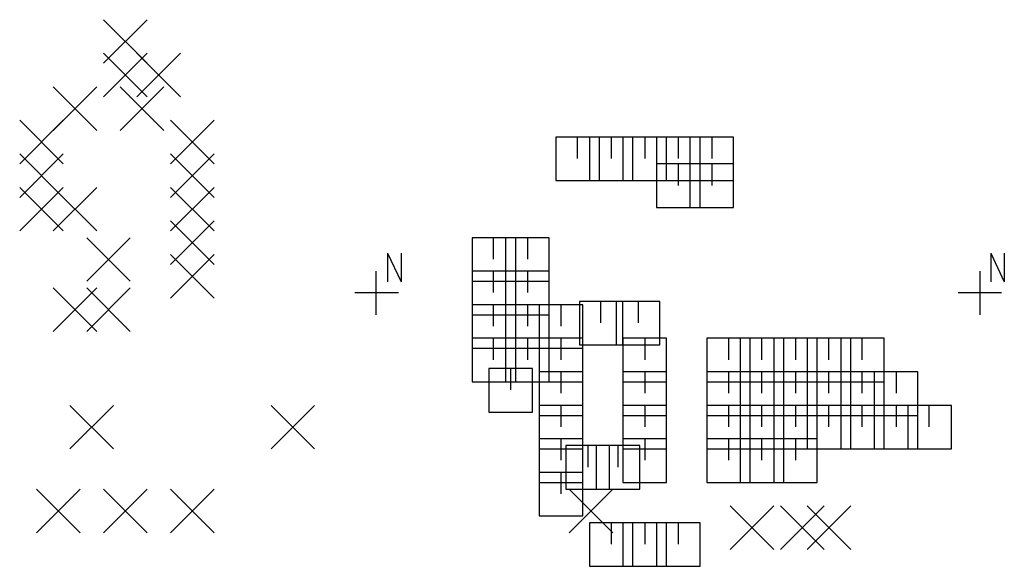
# Model space of a CAD drawing. Extents: x 11.9 to 28.1, y 10.8 to 21.2.
# Tile 10 of 45: x 15.015 to 16.484, y 18.733 to 19.548. Entities that reach past the tile are written whole.
import ezdxf

# ---------------------------------------------------------------- set-up
doc = ezdxf.new("R2010")
doc.units = 0
doc.header["$MEASUREMENT"] = 0
doc.layers.add('LAYNR1', color=2, linetype='Continuous')

msp = doc.modelspace()

# ---------------------------------------------------------------- linework, layer by layer
at = {"layer": 'LAYNR1', "color": 7}
for points in [[(15.14, 19.483), (15.205, 19.548)], [(15.14, 19.548), (15.205, 19.483)], [(15.14, 19.433), (15.205, 19.498)], [(15.14, 19.498), (15.205, 19.433)], [(15.19, 19.433), (15.255, 19.498)], [(15.19, 19.498), (15.255, 19.433)], [(15.065, 19.383), (15.13, 19.448)], [(15.065, 19.448), (15.13, 19.383)], [(15.165, 19.383), (15.23, 19.448)], [(15.165, 19.448), (15.23, 19.383)], [(15.015, 19.333), (15.08, 19.398)], [(15.015, 19.398), (15.08, 19.333)], [(15.24, 19.333), (15.305, 19.398)], [(15.24, 19.398), (15.305, 19.333)], [(15.88, 19.373), (15.815, 19.373)], [(15.815, 19.373), (15.815, 19.308)], [(15.847, 19.341), (15.847, 19.373)], [(15.93, 19.373), (15.865, 19.373)], [(15.865, 19.373), (15.865, 19.308)], [(15.88, 19.308), (15.88, 19.373)], [(15.898, 19.341), (15.898, 19.373)], [(15.98, 19.373), (15.915, 19.373)], [(15.915, 19.373), (15.915, 19.308)], [(15.93, 19.308), (15.93, 19.373)], [(15.948, 19.341), (15.948, 19.373)], [(16.03, 19.373), (15.965, 19.373)], [(15.965, 19.373), (15.965, 19.308)], [(15.98, 19.308), (15.98, 19.373)], [(15.998, 19.341), (15.998, 19.373)], [(16.08, 19.373), (16.015, 19.373)], [(16.015, 19.373), (16.015, 19.308)], [(16.03, 19.308), (16.03, 19.373)], [(16.048, 19.341), (16.048, 19.373)], [(16.08, 19.308), (16.08, 19.373)], [(15.015, 19.283), (15.08, 19.348)], [(15.015, 19.348), (15.08, 19.283)], [(15.24, 19.283), (15.305, 19.348)], [(15.24, 19.348), (15.305, 19.283)], [(16.03, 19.333), (15.965, 19.333)], [(15.965, 19.333), (15.965, 19.268)], [(15.998, 19.301), (15.998, 19.333)], [(16.08, 19.333), (16.015, 19.333)], [(16.015, 19.333), (16.015, 19.268)], [(16.03, 19.268), (16.03, 19.333)], [(16.048, 19.301), (16.048, 19.333)], [(16.08, 19.268), (16.08, 19.333)], [(15.815, 19.308), (15.88, 19.308)], [(15.865, 19.308), (15.93, 19.308)], [(15.915, 19.308), (15.98, 19.308)], [(15.965, 19.308), (16.03, 19.308)], [(16.015, 19.308), (16.08, 19.308)], [(15.015, 19.233), (15.08, 19.298)], [(15.015, 19.298), (15.08, 19.233)], [(15.065, 19.233), (15.13, 19.298)], [(15.065, 19.298), (15.13, 19.233)], [(15.24, 19.233), (15.305, 19.298)], [(15.24, 19.298), (15.305, 19.233)], [(15.965, 19.268), (16.03, 19.268)], [(16.015, 19.268), (16.08, 19.268)], [(15.24, 19.183), (15.305, 19.248)], [(15.24, 19.248), (15.305, 19.183)], [(15.115, 19.158), (15.18, 19.223)], [(15.115, 19.223), (15.18, 19.158)], [(15.755, 19.223), (15.69, 19.223)], [(15.69, 19.223), (15.69, 19.158)], [(15.722, 19.191), (15.722, 19.223)], [(15.805, 19.223), (15.74, 19.223)], [(15.74, 19.223), (15.74, 19.158)], [(15.755, 19.158), (15.755, 19.223)], [(15.773, 19.191), (15.773, 19.223)], [(15.805, 19.158), (15.805, 19.223)], [(15.564, 19.2), (15.564, 19.157)], [(15.564, 19.2), (15.584, 19.157)], [(15.584, 19.2), (15.584, 19.157)], [(16.464, 19.2), (16.464, 19.157)], [(16.464, 19.2), (16.484, 19.157)], [(16.484, 19.2), (16.484, 19.157)], [(15.24, 19.133), (15.305, 19.198)], [(15.24, 19.198), (15.305, 19.133)], [(15.547, 19.108), (15.547, 19.173)], [(15.755, 19.173), (15.69, 19.173)], [(15.69, 19.173), (15.69, 19.108)], [(15.722, 19.141), (15.722, 19.173)], [(15.805, 19.173), (15.74, 19.173)], [(15.74, 19.173), (15.74, 19.108)], [(15.755, 19.108), (15.755, 19.173)], [(15.773, 19.141), (15.773, 19.173)], [(15.805, 19.108), (15.805, 19.173)], [(16.448, 19.108), (16.448, 19.173)], [(15.69, 19.158), (15.755, 19.158)], [(15.74, 19.158), (15.805, 19.158)], [(15.065, 19.083), (15.13, 19.148)], [(15.065, 19.148), (15.13, 19.083)], [(15.115, 19.083), (15.18, 19.148)], [(15.115, 19.148), (15.18, 19.083)], [(15.515, 19.141), (15.58, 19.141)], [(15.915, 19.128), (15.85, 19.128)], [(15.85, 19.128), (15.85, 19.063)], [(15.882, 19.096), (15.882, 19.128)], [(15.97, 19.128), (15.905, 19.128)], [(15.905, 19.128), (15.905, 19.063)], [(15.915, 19.063), (15.915, 19.128)], [(15.938, 19.096), (15.938, 19.128)], [(15.97, 19.063), (15.97, 19.128)], [(16.415, 19.141), (16.48, 19.141)], [(15.755, 19.123), (15.69, 19.123)], [(15.69, 19.123), (15.69, 19.058)], [(15.722, 19.091), (15.722, 19.123)], [(15.805, 19.123), (15.74, 19.123)], [(15.74, 19.123), (15.74, 19.058)], [(15.755, 19.058), (15.755, 19.123)], [(15.773, 19.091), (15.773, 19.123)], [(15.855, 19.123), (15.79, 19.123)], [(15.79, 19.123), (15.79, 19.058)], [(15.805, 19.058), (15.805, 19.123)], [(15.823, 19.091), (15.823, 19.123)], [(15.855, 19.058), (15.855, 19.123)], [(15.69, 19.108), (15.755, 19.108)], [(15.74, 19.108), (15.805, 19.108)], [(15.755, 19.073), (15.69, 19.073)], [(15.69, 19.073), (15.69, 19.008)], [(15.722, 19.041), (15.722, 19.073)], [(15.805, 19.073), (15.74, 19.073)], [(15.74, 19.073), (15.74, 19.008)], [(15.755, 19.008), (15.755, 19.073)], [(15.773, 19.041), (15.773, 19.073)], [(15.855, 19.073), (15.79, 19.073)], [(15.79, 19.073), (15.79, 19.008)], [(15.805, 19.008), (15.805, 19.073)], [(15.823, 19.041), (15.823, 19.073)], [(15.855, 19.008), (15.855, 19.073)], [(15.98, 19.073), (15.915, 19.073)], [(15.915, 19.073), (15.915, 19.008)], [(15.948, 19.041), (15.948, 19.073)], [(15.98, 19.008), (15.98, 19.073)], [(16.105, 19.073), (16.04, 19.073)], [(16.04, 19.073), (16.04, 19.008)], [(16.073, 19.041), (16.073, 19.073)], [(16.155, 19.073), (16.09, 19.073)], [(16.09, 19.073), (16.09, 19.008)], [(16.105, 19.008), (16.105, 19.073)], [(16.122, 19.041), (16.122, 19.073)], [(16.205, 19.073), (16.14, 19.073)], [(16.14, 19.073), (16.14, 19.008)], [(16.155, 19.008), (16.155, 19.073)], [(16.173, 19.041), (16.173, 19.073)], [(16.255, 19.073), (16.19, 19.073)], [(16.19, 19.073), (16.19, 19.008)], [(16.205, 19.008), (16.205, 19.073)], [(16.222, 19.041), (16.222, 19.073)], [(16.305, 19.073), (16.24, 19.073)], [(16.24, 19.073), (16.24, 19.008)], [(16.255, 19.008), (16.255, 19.073)], [(16.272, 19.041), (16.272, 19.073)], [(16.305, 19.008), (16.305, 19.073)], [(15.69, 19.058), (15.755, 19.058)], [(15.74, 19.058), (15.805, 19.058)], [(15.79, 19.058), (15.855, 19.058)], [(15.85, 19.063), (15.915, 19.063)], [(15.905, 19.063), (15.97, 19.063)], [(15.78, 19.028), (15.715, 19.028)], [(15.715, 19.028), (15.715, 18.963)], [(15.748, 18.996), (15.748, 19.028)], [(15.78, 18.963), (15.78, 19.028)], [(15.855, 19.023), (15.79, 19.023)], [(15.79, 19.023), (15.79, 18.958)], [(15.823, 18.991), (15.823, 19.023)], [(15.855, 18.958), (15.855, 19.023)], [(15.98, 19.023), (15.915, 19.023)], [(15.915, 19.023), (15.915, 18.958)], [(15.948, 18.991), (15.948, 19.023)], [(15.98, 18.958), (15.98, 19.023)], [(16.105, 19.023), (16.04, 19.023)], [(16.04, 19.023), (16.04, 18.958)], [(16.073, 18.991), (16.073, 19.023)], [(16.155, 19.023), (16.09, 19.023)], [(16.09, 19.023), (16.09, 18.958)], [(16.105, 18.958), (16.105, 19.023)], [(16.122, 18.991), (16.122, 19.023)], [(16.205, 19.023), (16.14, 19.023)], [(16.14, 19.023), (16.14, 18.958)], [(16.155, 18.958), (16.155, 19.023)], [(16.173, 18.991), (16.173, 19.023)], [(16.255, 19.023), (16.19, 19.023)], [(16.19, 19.023), (16.19, 18.958)], [(16.205, 18.958), (16.205, 19.023)], [(16.222, 18.991), (16.222, 19.023)], [(16.305, 19.023), (16.24, 19.023)], [(16.24, 19.023), (16.24, 18.958)], [(16.255, 18.958), (16.255, 19.023)], [(16.272, 18.991), (16.272, 19.023)], [(16.355, 19.023), (16.29, 19.023)], [(16.29, 19.023), (16.29, 18.958)], [(16.305, 18.958), (16.305, 19.023)], [(16.323, 18.991), (16.323, 19.023)], [(16.355, 18.958), (16.355, 19.023)], [(15.69, 19.008), (15.755, 19.008)], [(15.74, 19.008), (15.805, 19.008)], [(15.79, 19.008), (15.855, 19.008)], [(15.915, 19.008), (15.98, 19.008)], [(16.04, 19.008), (16.105, 19.008)], [(16.09, 19.008), (16.155, 19.008)], [(16.14, 19.008), (16.205, 19.008)], [(16.19, 19.008), (16.255, 19.008)], [(16.24, 19.008), (16.305, 19.008)], [(15.09, 18.908), (15.155, 18.973)], [(15.09, 18.973), (15.155, 18.908)], [(15.39, 18.908), (15.455, 18.973)], [(15.39, 18.973), (15.455, 18.908)], [(15.855, 18.973), (15.79, 18.973)], [(15.79, 18.973), (15.79, 18.908)], [(15.823, 18.941), (15.823, 18.973)], [(15.855, 18.908), (15.855, 18.973)], [(15.98, 18.973), (15.915, 18.973)], [(15.915, 18.973), (15.915, 18.908)], [(15.948, 18.941), (15.948, 18.973)], [(15.98, 18.908), (15.98, 18.973)], [(16.105, 18.973), (16.04, 18.973)], [(16.04, 18.973), (16.04, 18.908)], [(16.073, 18.941), (16.073, 18.973)], [(16.155, 18.973), (16.09, 18.973)], [(16.09, 18.973), (16.09, 18.908)], [(16.105, 18.908), (16.105, 18.973)], [(16.122, 18.941), (16.122, 18.973)], [(16.205, 18.973), (16.14, 18.973)], [(16.14, 18.973), (16.14, 18.908)], [(16.155, 18.908), (16.155, 18.973)], [(16.173, 18.941), (16.173, 18.973)], [(16.255, 18.973), (16.19, 18.973)], [(16.19, 18.973), (16.19, 18.908)], [(16.205, 18.908), (16.205, 18.973)], [(16.222, 18.941), (16.222, 18.973)], [(16.305, 18.973), (16.24, 18.973)], [(16.24, 18.973), (16.24, 18.908)], [(16.255, 18.908), (16.255, 18.973)], [(16.272, 18.941), (16.272, 18.973)], [(16.355, 18.973), (16.29, 18.973)], [(16.29, 18.973), (16.29, 18.908)], [(16.305, 18.908), (16.305, 18.973)], [(16.323, 18.941), (16.323, 18.973)], [(16.405, 18.973), (16.34, 18.973)], [(16.34, 18.973), (16.34, 18.908)], [(16.355, 18.908), (16.355, 18.973)], [(16.372, 18.941), (16.372, 18.973)], [(16.405, 18.908), (16.405, 18.973)], [(15.715, 18.963), (15.78, 18.963)], [(15.79, 18.958), (15.855, 18.958)], [(15.915, 18.958), (15.98, 18.958)], [(16.04, 18.958), (16.105, 18.958)], [(16.09, 18.958), (16.155, 18.958)], [(16.14, 18.958), (16.205, 18.958)], [(16.19, 18.958), (16.255, 18.958)], [(16.24, 18.958), (16.305, 18.958)], [(16.29, 18.958), (16.355, 18.958)], [(15.855, 18.923), (15.79, 18.923)], [(15.79, 18.923), (15.79, 18.858)], [(15.823, 18.891), (15.823, 18.923)], [(15.855, 18.858), (15.855, 18.923)], [(15.98, 18.923), (15.915, 18.923)], [(15.915, 18.923), (15.915, 18.858)], [(15.948, 18.891), (15.948, 18.923)], [(15.98, 18.858), (15.98, 18.923)], [(16.105, 18.923), (16.04, 18.923)], [(16.04, 18.923), (16.04, 18.858)], [(16.073, 18.891), (16.073, 18.923)], [(16.155, 18.923), (16.09, 18.923)], [(16.09, 18.923), (16.09, 18.858)], [(16.105, 18.858), (16.105, 18.923)], [(16.122, 18.891), (16.122, 18.923)], [(16.205, 18.923), (16.14, 18.923)], [(16.14, 18.923), (16.14, 18.858)], [(16.155, 18.858), (16.155, 18.923)], [(16.173, 18.891), (16.173, 18.923)], [(16.205, 18.858), (16.205, 18.923)], [(15.79, 18.908), (15.855, 18.908)], [(15.895, 18.913), (15.83, 18.913)], [(15.83, 18.913), (15.83, 18.848)], [(15.863, 18.881), (15.863, 18.913)], [(15.94, 18.913), (15.875, 18.913)], [(15.875, 18.913), (15.875, 18.848)], [(15.895, 18.848), (15.895, 18.913)], [(15.908, 18.881), (15.908, 18.913)], [(15.915, 18.908), (15.98, 18.908)], [(15.94, 18.848), (15.94, 18.913)], [(16.04, 18.908), (16.105, 18.908)], [(16.09, 18.908), (16.155, 18.908)], [(16.14, 18.908), (16.205, 18.908)], [(16.19, 18.908), (16.255, 18.908)], [(16.24, 18.908), (16.305, 18.908)], [(16.29, 18.908), (16.355, 18.908)], [(16.34, 18.908), (16.405, 18.908)], [(15.855, 18.873), (15.79, 18.873)], [(15.79, 18.873), (15.79, 18.808)], [(15.823, 18.841), (15.823, 18.873)], [(15.855, 18.808), (15.855, 18.873)], [(15.04, 18.783), (15.105, 18.848)], [(15.04, 18.848), (15.105, 18.783)], [(15.14, 18.783), (15.205, 18.848)], [(15.14, 18.848), (15.205, 18.783)], [(15.24, 18.783), (15.305, 18.848)], [(15.24, 18.848), (15.305, 18.783)], [(15.79, 18.858), (15.855, 18.858)], [(15.83, 18.848), (15.895, 18.848)], [(15.835, 18.783), (15.9, 18.848)], [(15.835, 18.848), (15.9, 18.783)], [(15.875, 18.848), (15.94, 18.848)], [(15.915, 18.858), (15.98, 18.858)], [(16.04, 18.858), (16.105, 18.858)], [(16.09, 18.858), (16.155, 18.858)], [(16.14, 18.858), (16.205, 18.858)], [(16.075, 18.758), (16.14, 18.823)], [(16.075, 18.823), (16.14, 18.758)], [(16.15, 18.758), (16.215, 18.823)], [(16.15, 18.823), (16.215, 18.758)], [(16.19, 18.758), (16.255, 18.823)], [(16.19, 18.823), (16.255, 18.758)], [(15.79, 18.808), (15.855, 18.808)], [(15.93, 18.798), (15.865, 18.798)], [(15.865, 18.798), (15.865, 18.733)], [(15.898, 18.766), (15.898, 18.798)], [(15.98, 18.798), (15.915, 18.798)], [(15.915, 18.798), (15.915, 18.733)], [(15.93, 18.733), (15.93, 18.798)], [(15.948, 18.766), (15.948, 18.798)], [(16.03, 18.798), (15.965, 18.798)], [(15.965, 18.798), (15.965, 18.733)], [(15.98, 18.733), (15.98, 18.798)], [(15.998, 18.766), (15.998, 18.798)], [(16.03, 18.733), (16.03, 18.798)], [(15.865, 18.733), (15.93, 18.733)], [(15.915, 18.733), (15.98, 18.733)], [(15.965, 18.733), (16.03, 18.733)]]:
    msp.add_lwpolyline(points, dxfattribs=at)

doc.saveas('drawing.dxf')
